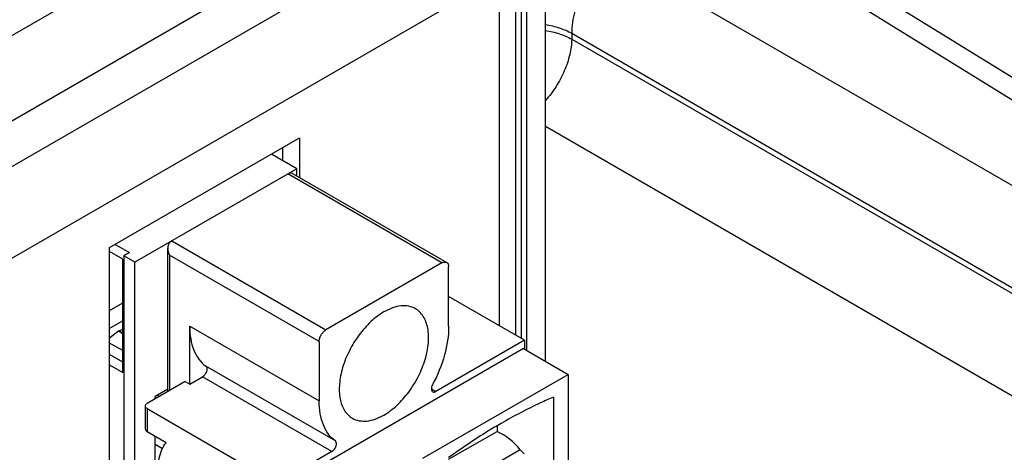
# Model space of a CAD drawing. Header units: inches. Extents: x 0 to 34, y 0 to 22.
# Tile 45 of 133: x 4.63 to 5.55, y 15.991 to 16.395. Entities that reach past the tile are written whole.
import ezdxf

# ---------------------------------------------------------------- set-up
doc = ezdxf.new("R2010")
doc.units = ezdxf.units.IN
doc.header["$LTSCALE"] = 1.87
doc.header["$MEASUREMENT"] = 0
doc.layers.get('0').update_dxf_attribs({"linetype": 'CONTINUOUS'})
doc.layers.add('02___PRT_ALL_AXES', color=7, linetype='CONTINUOUS')

msp = doc.modelspace()

# ---------------------------------------------------------------- linework, layer by layer
at = {"color": 7, "linetype": 'Continuous'}
for p, q in [((3.50951, 15.73796), (5.01035, 16.60452)), ((5.12129, 16.07575), (5.12129, 16.58462)), ((5.10399, 16.08574), (5.10399, 16.56051)), ((3.52976, 15.66982), (5.0306, 16.53638)), ((5.09901, 16.09706), (5.09901, 16.52345)), ((5.2964, 16.5029), (6.05426, 16.03423)), ((5.26694, 16.50012), (6.02428, 16.03177)), ((5.18722, 16.45409), (5.97147, 16.00128)), ((5.14587, 16.38246), (5.93011, 15.92965)), ((5.14587, 16.38246), (5.14587, 16.37693)), ((5.14587, 16.37693), (5.93011, 15.92411)), ((5.12129, 16.29561), (5.58676, 16.02685)), ((4.87548, 16.27547), (4.87548, 16.26348)), ((4.88882, 16.25578), (4.8651, 16.26947)), ((4.88882, 16.25578), (4.73744, 16.16838)), ((4.88882, 16.24913), (4.88882, 16.25578)), ((5.02453, 16.16777), (4.88047, 16.25096)), ((4.88489, 16.25139), (5.02896, 16.16821)), ((4.77189, 16.18827), (4.76981, 16.18665)), ((4.77189, 16.18827), (4.91596, 16.10509)), ((4.71895, 16.18508), (4.73222, 16.17742)), ((4.76808, 16.04744), (4.76808, 16.18171)), ((4.72596, 16.17139), (4.71373, 16.17845)), ((4.72596, 16.06531), (4.72596, 16.17139)), ((4.73222, 16.17742), (4.727, 16.1744)), ((4.73744, 16.16838), (4.727, 16.1744)), ((4.727, 16.1744), (4.727, 15.76095)), ((4.9097, 16.09424), (4.76981, 16.17501)), ((4.76981, 16.17501), (4.76981, 16.04844)), ((4.73744, 15.58254), (4.73744, 16.16838)), ((5.02453, 16.16777), (4.91596, 16.10509)), ((5.03079, 16.10871), (5.03079, 16.16416)), ((5.10178, 16.09545), (5.03079, 16.13644)), ((4.71373, 16.12335), (4.72596, 16.13041)), ((4.72596, 16.11354), (4.71373, 16.10647)), ((4.72596, 16.10559), (4.72265, 16.10435)), ((4.7886, 16.10871), (4.9097, 16.03879)), ((4.7886, 16.05446), (4.7886, 16.10871)), ((4.72192, 16.10394), (4.71373, 16.09754)), ((4.72265, 16.10435), (4.72192, 16.10394)), ((4.72596, 16.10161), (4.72192, 16.10394)), ((4.72265, 16.10435), (4.72596, 16.10244)), ((4.72596, 16.08577), (4.71373, 16.09283)), ((5.10074, 16.08762), (4.88882, 15.96526)), ((4.9097, 16.09424), (4.9097, 16.03879)), ((5.10178, 16.09545), (5.0188, 16.04754)), ((5.10074, 16.08762), (5.1425, 16.06351)), ((5.10178, 16.09545), (5.10178, 16.08701)), ((4.72596, 16.07496), (4.71373, 16.08202)), ((4.71373, 16.07238), (4.72596, 16.06531)), ((4.92483, 16.00129), (4.80373, 16.07121)), ((4.7886, 16.05446), (4.80059, 16.06139)), ((4.92169, 15.99147), (4.80059, 16.06139)), ((5.00678, 15.98515), (5.1425, 16.06351)), ((5.1425, 16.06351), (5.1425, 15.72599)), ((4.78442, 16.05688), (4.74893, 16.03638)), ((4.76808, 16.04985), (4.75623, 16.04301)), ((4.78442, 16.05688), (4.7886, 16.05446)), ((5.01466, 16.04993), (5.0188, 16.04754)), ((4.75623, 16.0406), (4.75623, 16.04301)), ((4.76041, 16.04301), (4.75832, 16.04422)), ((5.12893, 16.04241), (5.12893, 15.98093)), ((4.7472, 16.01227), (4.7472, 16.03397)), ((4.74893, 16.03156), (4.87629, 15.95802)), ((4.74893, 16.03156), (4.74893, 16.00986)), ((5.07603, 16.01539), (5.07603, 16.01027)), ((4.76653, 15.9997), (4.74893, 16.00986)), ((4.75623, 15.98274), (4.75623, 16.00564)), ((5.03079, 15.98415), (5.07603, 16.01027)), ((4.75623, 15.99841), (4.76325, 15.99436)), ((4.92169, 15.99147), (4.88255, 15.96887)), ((5.09779, 15.99318), (5.03079, 15.9545))]:
    msp.add_line(p, q, dxfattribs=at)
at = {"color": 3, "linetype": 'Continuous'}
for p, q in [((3.42308, 15.56547), (5.04093, 16.4996)), ((5.09343, 16.45673), (5.09343, 16.10028)), ((3.4602, 15.50117), (5.07805, 16.4353)), ((4.71373, 16.18207), (4.89139, 16.28465)), ((4.89139, 16.28465), (4.89139, 16.24764)), ((4.71373, 15.56543), (4.71373, 16.18207))]:
    msp.add_line(p, q, dxfattribs=at)
at = {"color": 7, "linetype": 'Continuous'}
for centre, major_axis, start_param, end_param in [((5.07015, 15.97647), (0.03341, -0.03067), 1.369589, 1.991559), ((5.11253, 16.00209), (0.01782, -0.01636), -1.772003, -1.548183)]:
    msp.add_ellipse(centre, major_axis=major_axis, ratio=0.697533, start_param=start_param, end_param=end_param, dxfattribs=at)
for points, knots in [([(5.18722, 16.45409), (5.18127, 16.45078), (5.17001, 16.44153), (5.15694, 16.42382), (5.14814, 16.40364), (5.14576, 16.38927), (5.14587, 16.38246)], [0, 0, 0, 0, 0.237713, 0.500006, 0.762296, 1, 1, 1, 1]), ([(5.1213, 16.39064), (5.12575, 16.38991), (5.13421, 16.38788), (5.14224, 16.38448), (5.14587, 16.38246)], [0, 0, 0, 0, 0.521136, 1, 1, 1, 1]), ([(5.12131, 16.3851), (5.12577, 16.38437), (5.13422, 16.38235), (5.14225, 16.37894), (5.14587, 16.37693)], [0, 0, 0, 0, 0.521131, 1, 1, 1, 1]), ([(5.14587, 16.37693), (5.14579, 16.3721), (5.14434, 16.36195), (5.13929, 16.34699), (5.13161, 16.33247), (5.12496, 16.32358), (5.12131, 16.31951)], [0, 0, 0, 0, 0.227884, 0.479341, 0.741582, 1, 1, 1, 1]), ([(4.88489, 16.25139), (4.8843, 16.25174), (4.88266, 16.25199), (4.8812, 16.25138), (4.88047, 16.25096)], [0, 0, 0, 0, 0.449158, 1, 1, 1, 1]), ([(4.76981, 16.18665), (4.76918, 16.18603), (4.76828, 16.18441), (4.76808, 16.18262), (4.76808, 16.18171)], [0, 0, 0, 0, 0.492046, 1, 1, 1, 1]), ([(5.02453, 16.16777), (5.02526, 16.1682), (5.02673, 16.16881), (5.02836, 16.16856), (5.02896, 16.16821)], [0, 0, 0, 0, 0.550842, 1, 1, 1, 1]), ([(5.02896, 16.16821), (5.02956, 16.16787), (5.03059, 16.16658), (5.03079, 16.165), (5.03079, 16.16416)], [0, 0, 0, 0, 0.449166, 1, 1, 1, 1]), ([(4.99977, 16.12489), (4.99783, 16.12601), (4.99335, 16.12764), (4.98592, 16.12783), (4.97799, 16.12592), (4.97284, 16.12346), (4.97025, 16.12196)], [0, 0, 0, 0, 0.217764, 0.450933, 0.710205, 1, 1, 1, 1]), ([(4.97025, 16.02553), (4.97462, 16.02806), (4.9831, 16.03459), (4.99396, 16.04694), (5.0029, 16.06148), (5.00918, 16.07702), (5.0123, 16.0923), (5.01202, 16.10434), (5.00979, 16.1126), (5.00731, 16.11774), (5.00399, 16.12194), (5.00123, 16.12405), (4.99977, 16.12489)], [0, 0, 0, 0, 0.128691, 0.27028, 0.417436, 0.561785, 0.695455, 0.812717, 0.864681, 0.912514, 0.957142, 1, 1, 1, 1]), ([(4.97025, 16.12196), (4.96587, 16.11944), (4.95739, 16.11291), (4.94653, 16.10055), (4.93759, 16.08602), (4.93131, 16.07047), (4.92819, 16.05519), (4.92847, 16.04315), (4.9307, 16.03489), (4.93318, 16.02976), (4.9365, 16.02556), (4.93926, 16.02345), (4.94072, 16.02261)], [0, 0, 0, 0, 0.128691, 0.27028, 0.417436, 0.561785, 0.695455, 0.812717, 0.864681, 0.912514, 0.957142, 1, 1, 1, 1]), ([(4.7886, 16.10871), (4.7886, 16.1047), (4.78916, 16.09704), (4.792, 16.08643), (4.79676, 16.07759), (4.80127, 16.07301), (4.80373, 16.07121)], [0, 0, 0, 0, 0.287516, 0.547132, 0.781996, 1, 1, 1, 1]), ([(4.9097, 16.09424), (4.9097, 16.09526), (4.91008, 16.09743), (4.91142, 16.10047), (4.91339, 16.10316), (4.91507, 16.10457), (4.91596, 16.10509)], [0, 0, 0, 0, 0.237248, 0.499994, 0.762743, 1, 1, 1, 1]), ([(5.03079, 16.10871), (5.03079, 16.09962), (5.02766, 16.08047), (5.02037, 16.06262), (5.01567, 16.05374)], [0, 0, 0, 0, 0.474618, 1, 1, 1, 1]), ([(4.80373, 16.07121), (4.804, 16.07101), (4.80447, 16.07042), (4.80486, 16.06901), (4.80468, 16.06706), (4.80384, 16.06483), (4.80247, 16.06283), (4.80125, 16.06177), (4.80059, 16.06139)], [0, 0, 0, 0, 0.087975, 0.18969, 0.373946, 0.586543, 0.803712, 1, 1, 1, 1]), ([(5.01567, 16.05374), (5.01533, 16.0531), (5.01481, 16.05182), (5.01453, 16.04992), (5.0148, 16.04827), (5.01546, 16.04747), (5.01585, 16.04725)], [0, 0, 0, 0, 0.308164, 0.584153, 0.812077, 1, 1, 1, 1]), ([(5.01585, 16.04725), (5.01624, 16.04702), (5.01733, 16.04685), (5.01831, 16.04726), (5.0188, 16.04754)], [0, 0, 0, 0, 0.449134, 1, 1, 1, 1]), ([(5.12893, 16.04241), (5.12482, 16.04065), (5.10811, 16.03315), (5.09186, 16.02462), (5.07986, 16.0177)], [0, 0, 0, 0, 0.24371, 1, 1, 1, 1]), ([(4.7472, 16.03397), (4.7472, 16.03443), (4.7476, 16.03546), (4.74844, 16.0361), (4.74893, 16.03638)], [0, 0, 0, 0, 0.449173, 1, 1, 1, 1]), ([(4.74893, 16.03156), (4.74844, 16.03184), (4.7476, 16.03248), (4.7472, 16.03351), (4.7472, 16.03397)], [0, 0, 0, 0, 0.550827, 1, 1, 1, 1]), ([(4.92483, 16.00129), (4.92237, 16.00309), (4.91786, 16.00767), (4.9131, 16.01651), (4.91026, 16.02712), (4.9097, 16.03478), (4.9097, 16.03879)], [0, 0, 0, 0, 0.218004, 0.452868, 0.712484, 1, 1, 1, 1]), ([(4.94072, 16.02261), (4.94266, 16.02148), (4.94714, 16.01986), (4.95457, 16.01967), (4.9625, 16.02158), (4.96765, 16.02403), (4.97025, 16.02553)], [0, 0, 0, 0, 0.217764, 0.450933, 0.710205, 1, 1, 1, 1]), ([(5.07986, 16.0177), (5.07573, 16.01531), (5.05896, 16.00532), (5.04273, 15.99441), (5.03079, 15.98575)], [0, 0, 0, 0, 0.244428, 1, 1, 1, 1]), ([(4.7472, 16.01227), (4.7472, 16.01181), (4.7476, 16.01079), (4.74844, 16.01014), (4.74893, 16.00986)], [0, 0, 0, 0, 0.449173, 1, 1, 1, 1]), ([(4.77825, 15.92358), (4.77359, 15.93), (4.76589, 15.94356), (4.76031, 15.96179), (4.7591, 15.97581), (4.75983, 15.9851), (4.76217, 15.9932), (4.76492, 15.99779), (4.76653, 15.9997)], [0, 0, 0, 0, 0.291409, 0.567725, 0.692832, 0.806456, 0.908298, 1, 1, 1, 1]), ([(4.92169, 15.99147), (4.92212, 15.99172), (4.92294, 15.99235), (4.92419, 15.99375), (4.92529, 15.99565), (4.92592, 15.99787), (4.92589, 15.99988), (4.92525, 16.00098), (4.92483, 16.00129)], [0, 0, 0, 0, 0.127817, 0.26836, 0.487198, 0.692799, 0.864439, 1, 1, 1, 1])]:
    msp.add_open_spline(points, degree=3, knots=knots, dxfattribs=at)
msp.add_open_spline([(4.76808, 16.18171), (4.76808, 16.1794), (4.76877, 16.17707), (4.76981, 16.17501)], degree=3, dxfattribs=at)
at = {"layer": '02___PRT_ALL_AXES', "color": 3, "linetype": 'Continuous'}
msp.add_line((5.07805, 16.4353), (5.07805, 16.10916), dxfattribs=at)

doc.saveas('drawing.dxf')
